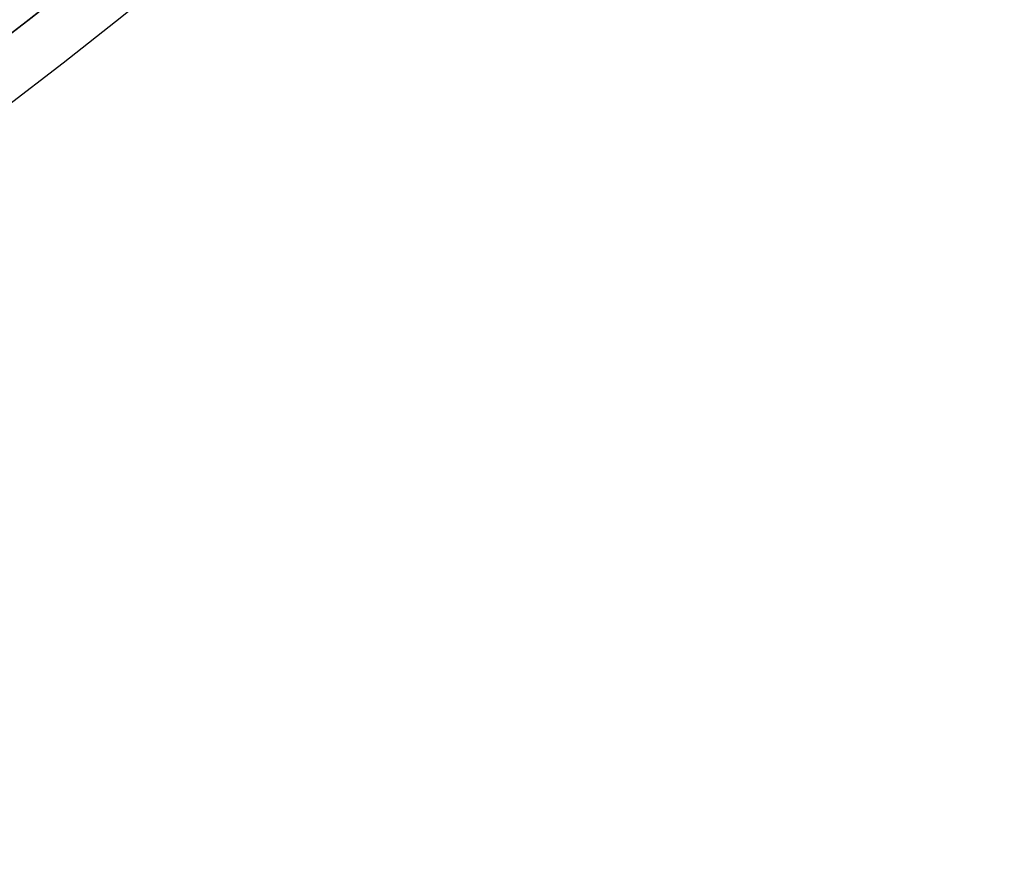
# Model space of a CAD drawing. Header units: millimetres. Extents: x -243 to 243, y -242 to 242.
# Tile 54 of 77: x 120 to 152, y -182 to -155. Entities that reach past the tile are written whole.
import ezdxf

# ---------------------------------------------------------------- set-up
doc = ezdxf.new("R2010")
doc.units = ezdxf.units.MM
doc.layers.add('MAIN-1', color=7, linetype='Continuous')

msp = doc.modelspace()

# ---------------------------------------------------------------- linework, layer by layer
at = {"layer": 'MAIN-1'}
for radius, start, end in [(180, 270.00002, 89.99998), (179, 270.00002, 89.99998), (189, 179.99998, 0), (188, 179.99998, 0), (180, 270.00002, 0), (179, 270.00002, 0), (178.105, 226.72778, 313.27226), (179.895, 226.66951, 313.33047), (187.055, 226.6451, 313.35493), (188.845, 226.58999, 313.40999), (196.005, 226.45242, 313.54762), (196.005, 226.51659, 313.48339), (196.005, 226.56993, 313.43005), (197.795, 226.47253, 313.52745), (197.795, 226.47253, 313.52745), (197.795, 226.47253, 313.52745)]:
    msp.add_arc((0, 0), radius, start, end, dxfattribs=at)

doc.saveas('drawing.dxf')
